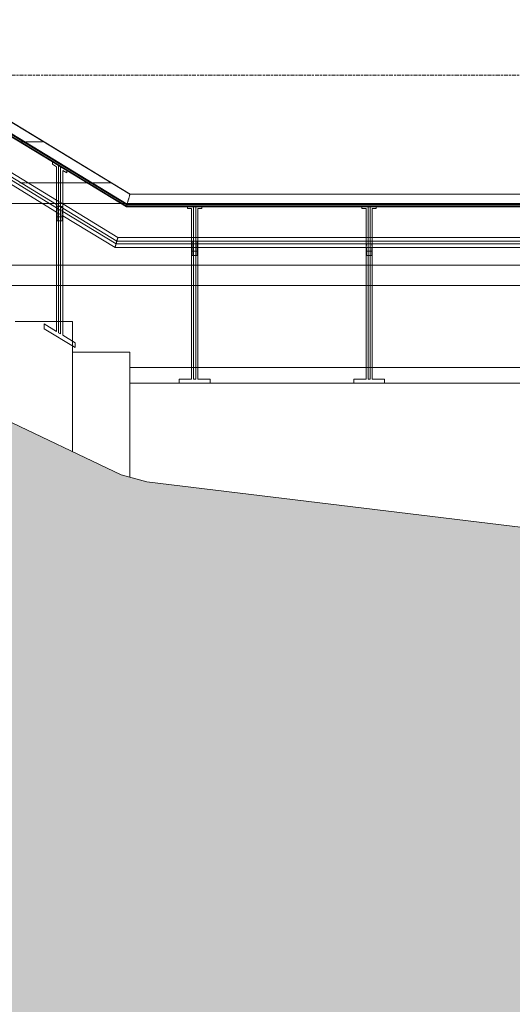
# Model space of a CAD drawing. Header units: millimetres. Extents: x -121668 to 127737, y 1553 to 34854.
# Tile 46 of 94: x 90141 to 92541, y 6924 to 11720. Entities that reach past the tile are written whole.
import ezdxf

# ---------------------------------------------------------------- set-up
doc = ezdxf.new("R2010")
doc.units = ezdxf.units.MM
doc.linetypes.add('Center', pattern=[40, 10, -5, 20, -5])
for name, color, linetype, lineweight in [('A-DETL-GENF', 92, 'Continuous', 20), ('A-DETL-THIN', 151, 'Continuous', 9), ('A-FLOR', 192, 'Continuous', 9), ('A-FLOR-HRAL', 11, 'Continuous', 9), ('A-FLOR-LEVL', 51, 'Continuous', 9), ('A-WALL', 113, 'Continuous', 20), ('A-WALL-PATT', 111, 'Continuous', 20)]:
    doc.layers.add(name, color=color, linetype=linetype, lineweight=lineweight)

# ---------------------------------------------------------------- blocks, each defined once
blk = doc.blocks.new('Railings 6 - Railings 6-15750741-Copy of GBP_SOUTH ELEVATION')
at = {"layer": 'A-FLOR-HRAL'}
for p, q in [((86255.1, 10870.2), (84855.2, 11720.2)), ((86255.1, 10870.2), (84855.2, 11720.2)), ((84838, 11658.9), (85877.6, 11027.7)), ((84838.9, 11662.1), (86238.9, 10812.1)), ((84838.9, 11662.1), (86238.9, 10812.1)), ((84840.8, 11668.8), (86240.8, 10818.8)), ((84841.2, 11670.2), (86241.2, 10820.2)), ((84841.2, 11670.2), (86241.2, 10820.2)), ((86241.7, 10822), (84841.7, 11672)), ((86241.7, 10822), (84841.7, 11672)), ((85897.6, 10841.2), (85199, 11265.3)), ((85897.6, 10820.4), (85199, 11244.6)), ((85199, 11227.9), (85897.6, 10803.8)), ((85199, 11207.1), (85897.6, 10783)), ((85907.6, 11009.5), (85877.6, 11027.7)), ((85877.6, 11027.7), (85877.6, 11016)), ((85877.6, 11016), (85877.6, 11027.7)), ((85877.6, 11027.7), (85907.6, 11009.5)), ((85877.6, 11027.7), (85907.6, 11009.5)), ((85907.6, 11009.5), (85877.6, 11027.7)), ((85877.6, 11027.7), (85877.6, 11016)), ((85877.6, 11016), (85897.6, 11003.9)), ((85897.6, 11003.9), (85877.6, 11016)), ((85877.6, 11016), (85897.6, 11003.9)), ((85897.6, 11003.9), (85897.6, 10201.5)), ((85897.6, 10250), (85897.6, 11003.9)), ((85897.6, 11003.9), (85897.6, 10840.8)), ((85907.6, 10195.5), (85907.6, 11009.5)), ((85907.6, 11009.5), (85907.6, 10250)), ((85907.6, 11009.5), (85917.6, 11003.4)), ((85907.6, 10834.7), (85907.6, 11009.5)), ((85947.6, 10985.2), (85917.6, 11003.4)), ((85917.6, 11003.4), (85917.6, 10189.4)), ((85917.6, 10250), (85917.6, 11003.4)), ((85917.6, 11003.4), (85947.6, 10985.2)), ((85917.6, 11003.4), (85947.6, 10985.2)), ((85947.6, 10985.2), (85917.6, 11003.4)), ((85917.6, 11003.4), (85917.6, 10828.6)), ((85927.6, 10183.3), (85927.6, 10985.6)), ((85927.6, 10985.6), (85947.6, 10973.5)), ((85947.6, 10973.5), (85927.6, 10985.6)), ((85927.6, 10985.6), (85927.6, 10250)), ((85927.6, 10822.6), (85927.6, 10985.6)), ((85927.6, 10985.6), (85947.6, 10973.5)), ((85947.6, 10973.5), (85947.6, 10985.2)), ((85947.6, 10985.2), (85947.6, 10973.5)), ((85947.6, 10985.2), (86238, 10808.9)), ((85947.6, 10973.5), (85947.6, 10985.2)), ((85905.5, 10836.4), (85897.6, 10841.2)), ((89397.9, 10870.2), (86255.1, 10870.2)), ((89397.9, 10870.2), (86255.1, 10870.2)), ((85897.6, 10836.6), (85897.6, 10833.8)), ((85897.6, 10832.9), (85897.6, 10829.6)), ((85897.6, 10828.6), (85897.6, 10824.9)), ((85897.6, 10823.9), (85897.6, 10820)), ((85907.6, 10814.4), (85897.6, 10820.4)), ((85897.6, 10803.8), (85900.1, 10802.2)), ((85897.6, 10803.1), (85897.6, 10799.2)), ((85897.6, 10798.2), (85897.6, 10794.5)), ((85897.6, 10793.6), (85897.6, 10790.3)), ((85900.1, 10807.3), (85900.1, 10810.6)), ((85900.1, 10810.6), (85900.1, 10807.3)), ((85900.1, 10802.6), (85900.1, 10806.3)), ((85900.1, 10806.3), (85900.1, 10802.6)), ((85900.1, 10802.2), (85907.6, 10797.7)), ((85900.1, 10797.7), (85900.1, 10801.6)), ((85900.1, 10801.6), (85900.1, 10797.7)), ((85900.1, 10797.7), (85900.1, 10801.6)), ((85900.1, 10801.6), (85900.1, 10797.7)), ((85900.1, 10793), (85900.1, 10796.7)), ((85900.1, 10796.7), (85900.1, 10793)), ((85900.1, 10793), (85900.1, 10796.7)), ((85900.1, 10796.7), (85900.1, 10793)), ((85900.1, 10788.8), (85900.1, 10792.1)), ((85900.1, 10792.1), (85900.1, 10788.8)), ((85900.1, 10788.8), (85900.1, 10792.1)), ((85900.1, 10792.1), (85900.1, 10788.8)), ((85901.6, 10810.6), (85905.1, 10810.6)), ((85905.1, 10810.6), (85901.6, 10810.6)), ((85917.6, 10829), (85907.6, 10835.1)), ((85907.6, 10827.8), (85907.6, 10830.5)), ((85907.6, 10823.5), (85907.6, 10826.9)), ((85907.6, 10818.8), (85907.6, 10822.6)), ((85907.6, 10813.9), (85907.6, 10817.8)), ((85917.6, 10808.3), (85907.6, 10814.4)), ((85907.6, 10810.6), (85910.6, 10810.6)), ((85910.6, 10810.6), (85907.6, 10810.6)), ((85907.6, 10810.6), (85910.6, 10810.6)), ((85910.6, 10810.6), (85907.6, 10810.6)), ((85907.6, 10797.7), (85917.6, 10791.6)), ((85907.6, 10793.1), (85907.6, 10797.1)), ((85907.6, 10788.4), (85907.6, 10792.2)), ((85913.1, 10810.6), (85917.6, 10810.6)), ((85917.6, 10810.6), (85913.1, 10810.6)), ((85913.1, 10810.6), (85917.6, 10810.6)), ((85917.6, 10810.6), (85913.1, 10810.6)), ((85925.6, 10824.2), (85917.6, 10829)), ((85917.6, 10824.5), (85917.6, 10821.7)), ((85917.6, 10820.9), (85917.6, 10817.5)), ((85917.6, 10816.5), (85917.6, 10812.7)), ((85917.6, 10810.6), (85925.1, 10810.6)), ((85925.1, 10810.6), (85917.6, 10810.6)), ((85917.6, 10810.6), (85917.6, 10807.9)), ((85925.3, 10803.6), (85917.6, 10808.3)), ((85917.6, 10791.6), (85925.1, 10787.1)), ((85921.1, 10810.6), (85925.1, 10810.6)), ((85925.1, 10810.6), (85921.1, 10810.6)), ((85925.1, 10803.3), (85925.1, 10810.6)), ((85925.1, 10810.6), (85925.1, 10803.3)), ((85925.1, 10808.2), (85925.1, 10810.6)), ((85925.1, 10810.6), (85925.1, 10808.2)), ((85925.1, 10803.3), (85925.1, 10807.3)), ((85925.1, 10807.3), (85925.1, 10803.3)), ((85925.1, 10796.4), (85925.1, 10799.2)), ((85925.1, 10799.2), (85925.1, 10796.4)), ((85925.1, 10792.1), (85925.1, 10795.6)), ((85925.1, 10795.6), (85925.1, 10792.1)), ((85925.1, 10787.4), (85925.1, 10791.2)), ((85925.1, 10791.2), (85925.1, 10787.4)), ((86196.3, 10659.8), (85927.6, 10823)), ((85927.6, 10815.6), (85927.6, 10818.4)), ((85927.6, 10811.4), (85927.6, 10814.8)), ((85927.6, 10806.7), (85927.6, 10810.5)), ((85927.6, 10801.8), (85927.6, 10805.7)), ((86191.3, 10642.1), (85927.6, 10802.2)), ((86238, 10808.9), (86240.8, 10818.8)), ((86238.9, 10812.1), (86238, 10808.9)), ((86238, 10808.9), (86238.9, 10812.1)), ((86238, 10808.9), (86535.5, 10808.9)), ((86241.7, 10822), (86238.9, 10812.1)), ((86238.9, 10812.1), (86241.2, 10820.4)), ((86238.9, 10812.1), (89380.2, 10812.1)), ((86238.9, 10812.1), (89380.2, 10812.1)), ((86240.8, 10818.8), (86241.7, 10822)), ((86240.8, 10818.8), (89382.3, 10818.8)), ((86241.2, 10820.2), (89382.7, 10820.2)), ((86241.2, 10820.2), (89382.7, 10820.2)), ((89383.2, 10822), (86241.7, 10822)), ((89383.2, 10822), (86241.7, 10822)), ((86565.5, 10810), (86535.5, 10810)), ((86535.5, 10810), (86535.5, 10800)), ((86535.5, 10810), (86565.5, 10810)), ((86565.5, 10810), (86535.5, 10810)), ((86535.5, 10800), (86535.5, 10808.9)), ((86535.5, 10808.9), (86535.5, 10800)), ((86535.5, 10800), (86555.5, 10800)), ((86555.5, 10800), (86535.5, 10800)), ((86535.5, 10800), (86555.5, 10800)), ((86537.7, 10808.9), (86564.4, 10808.9)), ((86555.5, 10800), (86555.5, 9970)), ((86555.5, 9970), (86555.5, 10800)), ((86555.5, 10800), (86555.5, 10659.6)), ((86565.5, 9970), (86565.5, 10810)), ((86565.5, 10808.9), (86565.5, 9970)), ((86565.5, 10808.9), (86575.5, 10808.9)), ((86565.5, 10659.6), (86565.5, 10808.9)), ((86605.5, 10810), (86575.5, 10810)), ((86575.5, 10810), (86575.5, 9970)), ((86575.5, 10810), (86605.5, 10810)), ((86605.5, 10810), (86575.5, 10810)), ((86575.5, 9970), (86575.5, 10808.9)), ((86575.5, 10808.9), (86575.5, 10659.6)), ((86576.6, 10808.9), (86603.3, 10808.9)), ((86585.5, 9970), (86585.5, 10800)), ((86585.5, 10800), (86605.5, 10800)), ((86605.5, 10800), (86585.5, 10800)), ((86585.5, 10800), (86585.5, 9970)), ((86585.5, 10659.6), (86585.5, 10800)), ((86585.5, 10800), (86605.5, 10800)), ((86605.5, 10800), (86605.5, 10810)), ((86605.5, 10808.9), (86605.5, 10800)), ((86605.5, 10808.9), (87385.5, 10808.9)), ((86605.5, 10800), (86605.5, 10808.9)), ((87415.5, 10810), (87385.5, 10810)), ((87385.5, 10810), (87385.5, 10800)), ((87385.5, 10810), (87415.5, 10810)), ((87415.5, 10810), (87385.5, 10810)), ((87385.5, 10800), (87385.5, 10808.9)), ((87385.5, 10808.9), (87385.5, 10800)), ((87385.5, 10800), (87405.5, 10800)), ((87405.5, 10800), (87385.5, 10800)), ((87385.5, 10800), (87405.5, 10800)), ((87387.7, 10808.9), (87414.4, 10808.9)), ((87405.5, 10800), (87405.5, 9970)), ((87405.5, 9970), (87405.5, 10800)), ((87405.5, 10800), (87405.5, 10659.3)), ((87415.5, 9970), (87415.5, 10810)), ((87415.5, 10808.9), (87415.5, 9970)), ((87415.5, 10808.9), (87425.5, 10808.9)), ((87415.5, 10659.3), (87415.5, 10808.9)), ((87455.5, 10810), (87425.5, 10810)), ((87425.5, 10810), (87425.5, 9970)), ((87425.5, 10810), (87455.5, 10810)), ((87455.5, 10810), (87425.5, 10810)), ((87425.5, 9970), (87425.5, 10808.9)), ((87425.5, 10808.9), (87425.5, 10659.3)), ((87426.6, 10808.9), (87453.3, 10808.9)), ((87435.5, 9970), (87435.5, 10800)), ((87435.5, 10800), (87455.5, 10800)), ((87455.5, 10800), (87435.5, 10800)), ((87435.5, 10800), (87435.5, 9970)), ((87435.5, 10659.3), (87435.5, 10800)), ((87435.5, 10800), (87455.5, 10800)), ((87455.5, 10800), (87455.5, 10810)), ((87455.5, 10808.9), (87455.5, 10800)), ((87455.5, 10808.9), (88235.5, 10808.9)), ((87455.5, 10800), (87455.5, 10808.9)), ((85897.6, 10789.6), (85897.6, 10786.8)), ((85897.6, 10783.1), (85897.6, 10250)), ((85897.6, 10783), (85907.6, 10776.9)), ((85900.1, 10785.3), (85900.1, 10788.1)), ((85900.1, 10788.1), (85900.1, 10785.3)), ((85900.1, 10785.3), (85900.1, 10788.1)), ((85900.1, 10788.1), (85900.1, 10785.3)), ((85900.1, 10770.6), (85900.1, 10781.6)), ((85900.1, 10781.6), (85900.1, 10765.6)), ((85900.1, 10765.6), (85900.1, 10781.6)), ((85900.1, 10781.6), (85900.1, 10770.6)), ((85900.1, 10760.6), (85900.1, 10770.6)), ((85900.1, 10770.6), (85900.1, 10768)), ((85900.1, 10768), (85900.1, 10761)), ((85900.1, 10761), (85900.1, 10760.6)), ((85900.1, 10740.6), (85900.1, 10760.6)), ((85900.1, 10760.6), (85900.1, 10750.6)), ((85907.6, 10760.6), (85900.1, 10760.6)), ((85900.1, 10750.6), (85900.1, 10760.6)), ((85900.1, 10760.6), (85900.1, 10745.6)), ((85900.1, 10760.6), (85907.6, 10760.6)), ((85900.1, 10750.6), (85900.1, 10740.6)), ((85900.1, 10741), (85900.1, 10750.6)), ((85907.6, 10784.2), (85907.6, 10787.6)), ((85907.6, 10780.8), (85907.6, 10783.5)), ((85907.6, 10770.6), (85907.6, 10777.1)), ((85907.6, 10776.9), (85917.6, 10770.8)), ((85917.6, 10760.6), (85907.6, 10760.6)), ((85907.6, 10760.6), (85917.6, 10760.6)), ((85907.6, 10750.6), (85907.6, 10760.6)), ((85917.6, 10791), (85917.6, 10787.1)), ((85917.6, 10786.2), (85917.6, 10782.4)), ((85917.6, 10781.5), (85917.6, 10778.1)), ((85917.6, 10777.5), (85917.6, 10774.7)), ((85917.6, 10770.8), (85927.6, 10764.8)), ((85924.8, 10760.6), (85917.6, 10760.6)), ((85917.6, 10760.6), (85924.8, 10760.6)), ((85917.6, 10760.6), (85917.6, 10750.6)), ((85925.1, 10787.1), (85927.6, 10785.5)), ((85925.1, 10782.5), (85925.1, 10786.5)), ((85925.1, 10786.5), (85925.1, 10782.5)), ((85925.1, 10782.5), (85925.1, 10786.5)), ((85925.1, 10786.5), (85925.1, 10782.5)), ((85925.1, 10777.8), (85925.1, 10781.6)), ((85925.1, 10781.6), (85925.1, 10777.8)), ((85925.1, 10777.8), (85925.1, 10781.6)), ((85925.1, 10781.6), (85925.1, 10777.8)), ((85925.1, 10773.6), (85925.1, 10777)), ((85925.1, 10777), (85925.1, 10773.6)), ((85925.1, 10773.6), (85925.1, 10777)), ((85925.1, 10777), (85925.1, 10773.6)), ((85925.1, 10765.6), (85925.1, 10760.6)), ((85925.1, 10763.5), (85925.1, 10765.6)), ((85925.1, 10761), (85925.1, 10763.5)), ((85925.1, 10760.6), (85925.1, 10761)), ((85925.1, 10750.6), (85925.1, 10760.6)), ((85925.1, 10760.6), (85925.1, 10740.6)), ((85925.1, 10745.6), (85925.1, 10760.6)), ((85925.1, 10760.6), (85925.1, 10750.6)), ((85925.1, 10740.6), (85925.1, 10750.6)), ((85925.1, 10750.6), (85925.1, 10742)), ((85927.6, 10785.5), (86187.3, 10627.8)), ((85927.6, 10781), (85927.6, 10785)), ((85927.6, 10776.3), (85927.6, 10780.1)), ((85927.6, 10772.1), (85927.6, 10775.5)), ((85927.6, 10768.6), (85927.6, 10771.4)), ((85927.6, 10250), (85927.6, 10764.9)), ((85927.6, 10764.8), (86182.4, 10610.1)), ((85900.1, 10740.6), (85900.1, 10741)), ((85900.1, 10740.6), (85907.6, 10740.6)), ((85900.1, 10740.6), (85907.6, 10740.6)), ((85907.6, 10740.6), (85900.1, 10740.6)), ((85907.6, 10740.6), (85917.6, 10740.6)), ((85907.6, 10740.6), (85917.6, 10740.6)), ((85917.6, 10740.6), (85907.6, 10740.6)), ((85907.6, 10250), (85907.6, 10740.6)), ((85917.6, 10740.6), (85924.5, 10740.6)), ((85917.6, 10740.6), (85924.5, 10740.6)), ((85924.5, 10740.6), (85917.6, 10740.6)), ((85917.6, 10740.6), (85917.6, 10250)), ((85925.1, 10742), (85925.1, 10740.6)), ((86555.5, 10659.8), (86196.3, 10659.8)), ((86555.5, 10656.2), (86555.5, 10653.6)), ((86555.5, 10653.1), (86555.5, 10649.9)), ((86555.5, 10649.5), (86555.5, 10645.9)), ((86565.5, 10659.8), (86557.2, 10659.8)), ((86575.5, 10659.8), (86565.5, 10659.8)), ((86565.5, 10653.6), (86565.5, 10656.2)), ((86565.5, 10649.9), (86565.5, 10653.1)), ((86565.5, 10645.9), (86565.5, 10649.5)), ((86583.8, 10659.8), (86575.5, 10659.8)), ((86575.5, 10656.2), (86575.5, 10653.6)), ((86575.5, 10653.1), (86575.5, 10649.9)), ((86575.5, 10649.4), (86575.5, 10645.9)), ((87405.5, 10659.8), (86585.5, 10659.8)), ((86585.5, 10653.6), (86585.5, 10656.2)), ((86585.5, 10649.9), (86585.5, 10653.1)), ((86585.5, 10645.9), (86585.5, 10649.4)), ((87405.5, 10648.4), (87405.5, 10645.9)), ((87415.5, 10659.8), (87407.2, 10659.8)), ((87425.5, 10659.8), (87415.5, 10659.8)), ((87415.5, 10645.9), (87415.5, 10648.4)), ((87433.8, 10659.8), (87425.5, 10659.8)), ((87425.5, 10648.4), (87425.5, 10645.9)), ((88255.5, 10659.8), (87435.5, 10659.8)), ((87435.5, 10645.9), (87435.5, 10648.3)), ((86182.4, 10610.1), (86555.5, 10610.1)), ((86187.3, 10627.8), (86555.5, 10627.8)), ((86555.5, 10642.1), (86191.3, 10642.1)), ((86555.5, 10645.4), (86555.5, 10641.8)), ((86555.5, 10627.6), (86555.5, 10624)), ((86555.5, 10623.5), (86555.5, 10619.9)), ((86555.5, 10619.5), (86555.5, 10616.3)), ((86555.5, 10616), (86555.5, 10613.4)), ((86555.5, 10610.2), (86555.5, 9970)), ((86565.5, 10642.1), (86557.4, 10642.1)), ((86557.8, 10610.1), (86565.5, 10610.1)), ((86558, 10641.9), (86565.5, 10641.9)), ((86565.5, 10641.9), (86558, 10641.9)), ((86558, 10641.9), (86565.5, 10641.9)), ((86565.5, 10641.9), (86558, 10641.9)), ((86558, 10635.8), (86558, 10638.4)), ((86558, 10638.4), (86558, 10635.8)), ((86558, 10632.2), (86558, 10635.4)), ((86558, 10635.4), (86558, 10632.2)), ((86558, 10628.1), (86558, 10631.7)), ((86558, 10631.7), (86558, 10628.1)), ((86558, 10627.8), (86565.5, 10627.8)), ((86558, 10624), (86558, 10627.6)), ((86558, 10627.6), (86558, 10624)), ((86558, 10624), (86558, 10627.6)), ((86558, 10627.6), (86558, 10624)), ((86558, 10619.9), (86558, 10623.5)), ((86558, 10623.5), (86558, 10619.9)), ((86558, 10619.9), (86558, 10623.5)), ((86558, 10623.5), (86558, 10619.9)), ((86558, 10616.3), (86558, 10619.5)), ((86558, 10619.5), (86558, 10616.3)), ((86558, 10616.3), (86558, 10619.5)), ((86558, 10619.5), (86558, 10616.3)), ((86558, 10613.4), (86558, 10616)), ((86558, 10616), (86558, 10613.4)), ((86558, 10613.4), (86558, 10616)), ((86558, 10616), (86558, 10613.4)), ((86558, 10601.9), (86558, 10610.2)), ((86558, 10610.2), (86558, 10596.9)), ((86558, 10596.9), (86558, 10610.2)), ((86558, 10610.2), (86558, 10601.9)), ((86558, 10593.2), (86558, 10601.9)), ((86558, 10601.9), (86558, 10593.2)), ((86565.5, 10641.9), (86565.5, 10645.4)), ((86575.5, 10642.1), (86565.5, 10642.1)), ((86565.5, 10641.9), (86575.5, 10641.9)), ((86575.5, 10641.9), (86565.5, 10641.9)), ((86565.5, 10641.9), (86575.5, 10641.9)), ((86575.5, 10641.9), (86565.5, 10641.9)), ((86565.5, 10627.8), (86575.5, 10627.8)), ((86565.5, 10624), (86565.5, 10627.6)), ((86565.5, 10619.9), (86565.5, 10623.5)), ((86565.5, 10616.3), (86565.5, 10619.5)), ((86565.5, 10613.4), (86565.5, 10616)), ((86565.5, 10601.9), (86565.5, 10610.2)), ((86565.5, 10610.1), (86575.5, 10610.1)), ((86575.5, 10645.4), (86575.5, 10641.9)), ((86583.6, 10642.1), (86575.5, 10642.1)), ((86575.5, 10641.9), (86583, 10641.9)), ((86583, 10641.9), (86575.5, 10641.9)), ((86575.5, 10641.9), (86583, 10641.9)), ((86583, 10641.9), (86575.5, 10641.9)), ((86575.5, 10627.8), (86583, 10627.8)), ((86575.5, 10627.6), (86575.5, 10624)), ((86575.5, 10623.5), (86575.5, 10619.9)), ((86575.5, 10619.5), (86575.5, 10616.3)), ((86575.5, 10615.9), (86575.5, 10613.4)), ((86575.5, 10610.2), (86575.5, 10601.9)), ((86575.5, 10610.1), (86583.2, 10610.1)), ((86583, 10635.8), (86583, 10638.4)), ((86583, 10638.4), (86583, 10635.8)), ((86583, 10632.2), (86583, 10635.3)), ((86583, 10635.3), (86583, 10632.2)), ((86583, 10628.1), (86583, 10631.7)), ((86583, 10631.7), (86583, 10628.1)), ((86583, 10624), (86583, 10627.6)), ((86583, 10627.6), (86583, 10624)), ((86583, 10624), (86583, 10627.6)), ((86583, 10627.6), (86583, 10624)), ((86583, 10619.9), (86583, 10623.4)), ((86583, 10623.4), (86583, 10619.9)), ((86583, 10619.9), (86583, 10623.4)), ((86583, 10623.4), (86583, 10619.9)), ((86583, 10616.3), (86583, 10619.5)), ((86583, 10619.5), (86583, 10616.3)), ((86583, 10616.3), (86583, 10619.5)), ((86583, 10619.5), (86583, 10616.3)), ((86583, 10613.4), (86583, 10615.9)), ((86583, 10615.9), (86583, 10613.4)), ((86583, 10613.4), (86583, 10615.9)), ((86583, 10615.9), (86583, 10613.4)), ((86583, 10596.9), (86583, 10610.2)), ((86583, 10610.2), (86583, 10601.9)), ((86583, 10601.9), (86583, 10610.2)), ((86583, 10610.2), (86583, 10596.9)), ((86583, 10601.9), (86583, 10593.2)), ((86583, 10593.2), (86583, 10601.9)), ((86585.5, 10641.8), (86585.5, 10645.4)), ((87405.5, 10642.1), (86585.5, 10642.1)), ((86585.5, 10627.8), (87405.5, 10627.8)), ((86585.5, 10624), (86585.5, 10627.6)), ((86585.5, 10619.9), (86585.5, 10623.4)), ((86585.5, 10616.3), (86585.5, 10619.5)), ((86585.5, 10613.4), (86585.5, 10615.9)), ((86585.5, 9970), (86585.5, 10610.2)), ((86585.5, 10610.1), (87405.5, 10610.1)), ((87405.5, 10644.3), (87405.5, 10641.7)), ((87405.5, 10626.5), (87405.5, 10624)), ((87405.5, 10622.4), (87405.5, 10619.9)), ((87405.5, 10610.2), (87405.5, 9970)), ((87415.5, 10642.1), (87407.4, 10642.1)), ((87407.8, 10610.1), (87415.5, 10610.1)), ((87408, 10641.9), (87415.5, 10641.9)), ((87415.5, 10641.9), (87408, 10641.9)), ((87408, 10641.9), (87415.5, 10641.9)), ((87415.5, 10641.9), (87408, 10641.9)), ((87408, 10628.1), (87408, 10630.6)), ((87408, 10630.6), (87408, 10628.1)), ((87408, 10627.8), (87415.5, 10627.8)), ((87408, 10624), (87408, 10626.5)), ((87408, 10626.5), (87408, 10624)), ((87408, 10624), (87408, 10626.5)), ((87408, 10626.5), (87408, 10624)), ((87408, 10619.9), (87408, 10622.4)), ((87408, 10622.4), (87408, 10619.9)), ((87408, 10619.9), (87408, 10622.4)), ((87408, 10622.4), (87408, 10619.9)), ((87408, 10601.9), (87408, 10611.3)), ((87408, 10610.2), (87408, 10596.9)), ((87408, 10596.9), (87408, 10610.2)), ((87408, 10610.2), (87408, 10601.9)), ((87408, 10599.3), (87408, 10601.9)), ((87408, 10601.9), (87408, 10593.2)), ((87408, 10594.8), (87408, 10599.3)), ((87415.5, 10641.9), (87415.5, 10644.3)), ((87425.5, 10642.1), (87415.5, 10642.1)), ((87415.5, 10641.9), (87425.5, 10641.9)), ((87425.5, 10641.9), (87415.5, 10641.9)), ((87415.5, 10641.9), (87425.5, 10641.9)), ((87425.5, 10641.9), (87415.5, 10641.9)), ((87415.5, 10627.8), (87425.5, 10627.8)), ((87415.5, 10624), (87415.5, 10626.5)), ((87415.5, 10619.9), (87415.5, 10622.4)), ((87415.5, 10601.9), (87415.5, 10610.2)), ((87415.5, 10610.1), (87425.5, 10610.1)), ((87425.5, 10644.3), (87425.5, 10641.9)), ((87433.6, 10642.1), (87425.5, 10642.1)), ((87425.5, 10641.9), (87433, 10641.9)), ((87433, 10641.9), (87425.5, 10641.9)), ((87425.5, 10641.9), (87433, 10641.9)), ((87433, 10641.9), (87425.5, 10641.9)), ((87425.5, 10627.8), (87433, 10627.8)), ((87425.5, 10626.5), (87425.5, 10624)), ((87425.5, 10622.4), (87425.5, 10619.9)), ((87425.5, 10610.2), (87425.5, 10601.9)), ((87425.5, 10610.1), (87433.2, 10610.1)), ((87433, 10628.1), (87433, 10630.6)), ((87433, 10630.6), (87433, 10628.1)), ((87433, 10624), (87433, 10626.5)), ((87433, 10626.5), (87433, 10624)), ((87433, 10624), (87433, 10626.5)), ((87433, 10626.5), (87433, 10624)), ((87433, 10619.9), (87433, 10622.4)), ((87433, 10622.4), (87433, 10619.9)), ((87433, 10619.9), (87433, 10622.4)), ((87433, 10622.4), (87433, 10619.9)), ((87433, 10611.3), (87433, 10601.9)), ((87433, 10596.9), (87433, 10610.2)), ((87433, 10601.9), (87433, 10610.2)), ((87433, 10610.2), (87433, 10596.9)), ((87433, 10601.9), (87433, 10599.3)), ((87433, 10596.9), (87433, 10601.9)), ((87433, 10599.3), (87433, 10596.9)), ((87435.5, 10641.7), (87435.5, 10644.2)), ((88255.5, 10642.1), (87435.5, 10642.1)), ((87435.5, 10627.8), (88255.5, 10627.8)), ((87435.5, 10624), (87435.5, 10626.5)), ((87435.5, 10619.9), (87435.5, 10622.4)), ((87435.5, 9970), (87435.5, 10610.2)), ((87435.5, 10610.1), (88255.5, 10610.1)), ((86558, 10591.9), (86558, 10593.2)), ((86558, 10593.2), (86558, 10592.2)), ((86558, 10592.2), (86558, 10591.9)), ((86558, 10571.9), (86558, 10591.9)), ((86558, 10591.9), (86558, 10581.9)), ((86565.5, 10591.9), (86558, 10591.9)), ((86558, 10581.9), (86558, 10591.9)), ((86558, 10591.9), (86558, 10576.9)), ((86558, 10591.9), (86565.5, 10591.9)), ((86558, 10581.9), (86558, 10571.9)), ((86558, 10579.3), (86558, 10581.9)), ((86558, 10572.2), (86558, 10579.3)), ((86558, 10571.9), (86558, 10572.2)), ((86558.2, 10571.9), (86565.5, 10571.9)), ((86558.2, 10571.9), (86565.5, 10571.9)), ((86565.5, 10571.9), (86558.2, 10571.9)), ((86575.5, 10591.9), (86565.5, 10591.9)), ((86565.5, 10591.9), (86575.5, 10591.9)), ((86565.5, 10581.9), (86565.5, 10591.9)), ((86565.5, 10571.9), (86575.5, 10571.9)), ((86565.5, 10571.9), (86575.5, 10571.9)), ((86575.5, 10571.9), (86565.5, 10571.9)), ((86565.5, 9970), (86565.5, 10571.9)), ((86583, 10591.9), (86575.5, 10591.9)), ((86575.5, 10591.9), (86583, 10591.9)), ((86575.5, 10591.9), (86575.5, 10581.9)), ((86575.5, 10571.9), (86582.7, 10571.9)), ((86575.5, 10571.9), (86582.7, 10571.9)), ((86582.7, 10571.9), (86575.5, 10571.9)), ((86575.5, 10571.9), (86575.5, 9970)), ((86583, 10593.2), (86583, 10591.9)), ((86583, 10592.2), (86583, 10593.2)), ((86583, 10591.9), (86583, 10592.2)), ((86583, 10581.9), (86583, 10591.9)), ((86583, 10591.9), (86583, 10571.9)), ((86583, 10576.9), (86583, 10591.9)), ((86583, 10591.9), (86583, 10581.9)), ((86583, 10571.9), (86583, 10581.9)), ((86583, 10581.9), (86583, 10571.9)), ((87408, 10593.2), (87408, 10594.8)), ((87408, 10591.9), (87408, 10593.2)), ((87408, 10593.2), (87408, 10592.2)), ((87408, 10592.2), (87408, 10591.9)), ((87408, 10571.9), (87408, 10591.9)), ((87408, 10591.9), (87408, 10581.9)), ((87415.5, 10591.9), (87408, 10591.9)), ((87408, 10581.9), (87408, 10591.9)), ((87408, 10591.9), (87408, 10576.9)), ((87408, 10591.9), (87415.5, 10591.9)), ((87408, 10581.9), (87408, 10571.9)), ((87408, 10571.9), (87408, 10581.9)), ((87408.2, 10571.9), (87415.5, 10571.9)), ((87408.2, 10571.9), (87415.5, 10571.9)), ((87415.5, 10571.9), (87408.2, 10571.9)), ((87425.5, 10591.9), (87415.5, 10591.9)), ((87415.5, 10591.9), (87425.5, 10591.9)), ((87415.5, 10581.9), (87415.5, 10591.9)), ((87415.5, 10571.9), (87425.5, 10571.9)), ((87415.5, 10571.9), (87425.5, 10571.9)), ((87425.5, 10571.9), (87415.5, 10571.9)), ((87415.5, 9970), (87415.5, 10571.9)), ((87433, 10591.9), (87425.5, 10591.9)), ((87425.5, 10591.9), (87433, 10591.9)), ((87425.5, 10591.9), (87425.5, 10581.9)), ((87425.5, 10571.9), (87432.7, 10571.9)), ((87425.5, 10571.9), (87432.7, 10571.9)), ((87432.7, 10571.9), (87425.5, 10571.9)), ((87425.5, 10571.9), (87425.5, 9970)), ((87433, 10596.9), (87433, 10593.2)), ((87433, 10593.2), (87433, 10596.9)), ((87433, 10593.2), (87433, 10591.9)), ((87433, 10592.2), (87433, 10593.2)), ((87433, 10591.9), (87433, 10592.2)), ((87433, 10581.9), (87433, 10591.9)), ((87433, 10591.9), (87433, 10571.9)), ((87433, 10576.9), (87433, 10591.9)), ((87433, 10591.9), (87433, 10581.9)), ((87433, 10571.9), (87433, 10581.9)), ((87433, 10581.9), (87433, 10572.2)), ((87433, 10572.2), (87433, 10571.9)), ((85897.6, 10201.5), (85837.6, 10238)), ((85837.6, 10238), (85837.6, 10214.6)), ((85837.6, 10214.6), (85987.6, 10123.5)), ((85917.6, 10189.4), (85907.6, 10195.5)), ((85987.6, 10146.9), (85927.6, 10183.3)), ((85975.1, 10154.5), (85987.6, 10146.9)), ((85987.6, 10146.9), (85975.1, 10154.5)), ((85987.6, 10123.5), (85975.1, 10131.1)), ((85975.1, 10131.1), (85987.6, 10123.5)), ((85987.6, 10123.5), (85987.6, 10146.9)), ((85987.6, 10146.9), (85987.6, 10123.5)), ((85987.6, 10123.5), (85987.6, 10146.9)), ((86555.5, 9970), (86495.5, 9970)), ((86495.5, 9970), (86495.5, 9950)), ((86495.5, 9950), (86495.5, 9970)), ((86495.5, 9970), (86555.5, 9970)), ((86555.5, 9970), (86495.5, 9970)), ((86495.5, 9970), (86495.5, 9950)), ((86495.5, 9950), (86645.5, 9950)), ((86575.5, 9970), (86565.5, 9970)), ((86565.5, 9970), (86575.5, 9970)), ((86575.5, 9970), (86565.5, 9970)), ((86645.5, 9970), (86585.5, 9970)), ((86585.5, 9970), (86645.5, 9970)), ((86645.5, 9970), (86585.5, 9970)), ((86645.5, 9950), (86645.5, 9970)), ((86645.5, 9970), (86645.5, 9950)), ((86645.5, 9950), (86645.5, 9970)), ((87405.5, 9970), (87345.5, 9970)), ((87345.5, 9970), (87345.5, 9950)), ((87345.5, 9950), (87345.5, 9970)), ((87345.5, 9970), (87405.5, 9970)), ((87405.5, 9970), (87345.5, 9970)), ((87345.5, 9970), (87345.5, 9950)), ((87345.5, 9950), (87495.5, 9950)), ((87425.5, 9970), (87415.5, 9970)), ((87415.5, 9970), (87425.5, 9970)), ((87425.5, 9970), (87415.5, 9970)), ((87495.5, 9970), (87435.5, 9970)), ((87435.5, 9970), (87495.5, 9970)), ((87495.5, 9970), (87435.5, 9970)), ((87495.5, 9950), (87495.5, 9970)), ((87495.5, 9970), (87495.5, 9950)), ((87495.5, 9950), (87495.5, 9970))]:
    blk.add_line(p, q, dxfattribs=at)
for points in [[(86249.1, 10848.4), (86248.4, 10846.2), (86247.2, 10841.8), (86245.4, 10835.5), (86243.8, 10829.8), (86242.5, 10825.1), (86241.9, 10822.9), (86241.7, 10822.1)], [(86245.5, 10835.7), (86246, 10837.7), (86246.6, 10839.8), (86247.2, 10841.9)], [(86245.5, 10835.6), (86246, 10837.6), (86246.6, 10839.7), (86247.2, 10841.9)], [(86247.2, 10841.9), (86247.8, 10844.1), (86248.5, 10846.2), (86249.1, 10848.4)], [(86247.3, 10842), (86247.9, 10844.1), (86248.5, 10846.3), (86249.1, 10848.4)], [(86249.1, 10848.5), (86249.7, 10850.7), (86250.3, 10852.7), (86250.8, 10854.7)], [(86249.1, 10848.4), (86249.7, 10850.6), (86250.3, 10852.7), (86250.8, 10854.7)], [(86250.8, 10854.8), (86251.4, 10856.8), (86251.9, 10858.7), (86252.4, 10860.4)], [(86250.8, 10854.7), (86251.4, 10856.7), (86251.9, 10858.6), (86252.4, 10860.4)], [(86252.4, 10860.5), (86252.9, 10862.2), (86253.3, 10863.7), (86253.7, 10865)], [(86252.4, 10860.4), (86252.9, 10862.1), (86253.3, 10863.7), (86253.7, 10865)], [(86253.7, 10865.1), (86254.1, 10866.4), (86254.4, 10867.5), (86254.6, 10868.3)], [(86253.7, 10865), (86254.1, 10866.3), (86254.4, 10867.4), (86254.6, 10868.3)], [(86254.6, 10868.3), (86254.9, 10869.2), (86255, 10869.7), (86255.1, 10870)], [(86254.6, 10868.3), (86254.8, 10869.1), (86255, 10869.7), (86255.1, 10870)], [(86255.1, 10870), (86255.2, 10870.3), (86255.2, 10870.3), (86255.1, 10870)], [(86241.7, 10822.1), (86241.5, 10821.3), (86241.1, 10820.1), (86241.1, 10820.2), (86241.2, 10820.4)], [(86241.2, 10820.4), (86241.3, 10820.7), (86241.5, 10821.3), (86241.7, 10822.1)], [(86241.2, 10820.4), (86241.3, 10820.7), (86241.5, 10821.3), (86241.7, 10822.1)], [(86241.2, 10820.4), (86241.2, 10820.3), (86241.2, 10820.2), (86241.2, 10820.2)], [(86241.2, 10820.2), (86241.2, 10820.2), (86241.2, 10820.3), (86241.2, 10820.4)], [(86241.7, 10822.1), (86241.9, 10823), (86242.2, 10824), (86242.6, 10825.3)], [(86241.7, 10822.1), (86241.9, 10822.9), (86242.2, 10824), (86242.6, 10825.3)], [(86242.6, 10825.4), (86243, 10826.7), (86243.4, 10828.3), (86243.9, 10829.9)], [(86242.6, 10825.4), (86243, 10826.7), (86243.4, 10828.2), (86243.9, 10829.9)], [(86243.9, 10830), (86244.4, 10831.7), (86244.9, 10833.6), (86245.5, 10835.6)], [(86243.9, 10830), (86244.4, 10831.7), (86244.9, 10833.6), (86245.5, 10835.6)], [(86193.5, 10649.9), (86193.2, 10648.7), (86192.8, 10647.3), (86192.4, 10646)], [(86194.5, 10653.6), (86194.2, 10652.5), (86193.9, 10651.3), (86193.5, 10650)], [(86195.4, 10656.5), (86195.1, 10655.7), (86194.9, 10654.7), (86194.5, 10653.6)], [(86196.3, 10659.7), (86196.2, 10659.3), (86195.8, 10658.2), (86195.4, 10656.5)], [(86187.4, 10628.1), (86187, 10626.8), (86186.2, 10623.9), (86185.1, 10619.9), (86184.1, 10616.2), (86183.2, 10613.2), (86182.7, 10611.1), (86182.4, 10610), (86182.4, 10610.1), (86182.4, 10610.2)], [(86184.1, 10616.4), (86184.4, 10617.5), (86184.8, 10618.6), (86185.1, 10619.9)], [(86185.1, 10620), (86185.5, 10621.3), (86185.9, 10622.6), (86186.2, 10624)], [(86186.3, 10624), (86186.7, 10625.4), (86187, 10626.8), (86187.4, 10628.1)], [(86187.4, 10628.2), (86187.8, 10629.6), (86188.2, 10630.9), (86188.5, 10632.2)], [(86188.3, 10631.2), (86188, 10630.3), (86187.6, 10628.9), (86187.4, 10628.2), (86187.4, 10628)], [(86188.6, 10632.3), (86188.9, 10633.5), (86189.3, 10634.7), (86189.6, 10635.8)], [(86189.6, 10635.9), (86189.9, 10637), (86190.2, 10637.9), (86190.4, 10638.8)], [(86190.4, 10638.8), (86190.6, 10639.7), (86191, 10641.1), (86191.2, 10641.8), (86191.3, 10642)], [(86192.4, 10645.9), (86192, 10644.6), (86191.6, 10643.3), (86191.3, 10641.9)], [(86191.3, 10641.9), (86191.7, 10643.3), (86192, 10644.6), (86192.4, 10645.9)]]:
    blk.add_open_spline(points, degree=3, dxfattribs=at)
for points, knots in [([(86255.1, 10870), (86255.2, 10870.6), (86255, 10869.7), (86253.8, 10865.2), (86252.4, 10860.5), (86250.8, 10854.8), (86249.7, 10850.6), (86249.1, 10848.4)], [0.5, 0.5, 0.5, 0.5, 0.6666667, 0.75, 0.8333333, 0.9166667, 1, 1, 1, 1]), ([(86192.4, 10645.9), (86192.8, 10647.3), (86193.5, 10650), (86194.6, 10653.7), (86195.4, 10656.7), (86196.2, 10659.5), (86196.4, 10660.1), (86196.3, 10659.7)], [0, 0, 0, 0, 0.0833333, 0.1666667, 0.25, 0.3333333, 0.5, 0.5, 0.5, 0.5]), ([(86182.4, 10610.2), (86182.5, 10610.4), (86182.7, 10611.2), (86183.3, 10613.3), (86183.8, 10615.2), (86184.1, 10616.3)], [0.5833333, 0.5833333, 0.5833333, 0.5833333, 0.6666667, 0.75, 0.83143, 0.83143, 0.83143, 0.83143]), ([(86187.4, 10628), (86187.3, 10627.8), (86187.3, 10627.8), (86187.8, 10629.4), (86188.3, 10631.1)], [0.4166667, 0.4166667, 0.4166667, 0.4166667, 0.5, 0.6666667, 0.6666667, 0.6666667, 0.6666667]), ([(86191.3, 10642), (86191.4, 10642.3), (86191.2, 10641.7), (86190.4, 10638.9), (86189.6, 10635.9), (86188.6, 10632.2), (86187.8, 10629.5), (86187.4, 10628.1)], [0.5, 0.5, 0.5, 0.5, 0.6666667, 0.75, 0.8333333, 0.9166667, 1, 1, 1, 1])]:
    blk.add_open_spline(points, degree=3, knots=knots, dxfattribs=at)

msp = doc.modelspace()

# ---------------------------------------------------------------- hatches: boundary and pattern name
at = {"layer": 'A-DETL-GENF', "lineweight": 9}
h = msp.add_hatch(dxfattribs=at)
h.set_pattern_fill('FP_41', color=8, style=0, pattern_type=2)
h.set_pattern_definition([(45, (54310.1, 1200), (1e-13, 1796.051), [1270, -1270]), (45, (53973.4, 1536.8), (1e-13, 1796.051), [1270, -1270]), (45, (53636.6, 1873.5), (1e-13, 1796.051), [1270, -1270]), (135, (53636.6, 2098), (-1796.051, 1e-13), [1270, -1270]), (135, (53973.4, 2434.8), (-1796.051, 1e-13), [1270, -1270]), (135, (54310.1, 2771.5), (-1796.051, 1e-13), [1270, -1270])])
h.paths.add_polyline_path([(39366.4, 5000), (106489.4, 5000), (105994.4, 5495), (104583.1, 6003), (104063.1, 6003), (102951.4, 6500), (101412.6, 7006.6), (100932.3, 7006.6), (99949.2, 7500), (98044.8, 8000), (97555.5, 8000), (96551.7, 8511.5), (94512.3, 9012.7), (90760, 9469), (90634.6, 9503.5), (89997.9, 9806.1), (89720.7, 10003), (86538.8, 10343.2), (85926, 10500), (85630.5, 10500), (84312.1, 11010), (70584, 11010), (68933, 10009.2), (66711.7, 9507), (64366.8, 9036.4), (58144.9, 8000), (56863, 7966.4), (54407.1, 7500), (53689.8, 7500), (51347.6, 7055.2), (44528.8, 6000), (43730.3, 6000), (40649.7, 5500), (39510.5, 5056.1)], flags=0)
h.paths.add_polyline_path([(125736.3, 5000), (123675, 5709.7), (120996.8, 6551.6), (116307, 7768), (113676.2, 8517.2), (108166.6, 9519.4), (103671.3, 10495.3), (103191.3, 10495.3), (98462.1, 11525), (98462.1, 11099.8), (98862.1, 11099.8), (98862.1, 9063.5), (99686.5, 9063.5), (101404.8, 8021.2), (102923.2, 8021.2), (104590.1, 6970.3), (106054.1, 6970.3), (107663.4, 5920), (108136.7, 5920), (108141.2, 5895), (108136, 5860), (107919, 5860), (107919, 5850), (107900.7, 5850), (107900.7, 5700), (108100.7, 5700), (108105.2, 5684), (108100.1, 5669), (107900.7, 5669), (107900.7, 5020), (107955.7, 5020), (107955.7, 5000), (125569.5, 5000)], flags=0)
at = {"layer": 'A-WALL-PATT', "lineweight": 9}
h = msp.add_hatch(dxfattribs=at)
h.set_pattern_fill('FP_3', color=256, style=0, pattern_type=2)
h.set_pattern_definition([(180, (96762.1, 5625), (-5e-14, -400), [])])
h.paths.add_polyline_path([(96462.1, 9050), (96462.1, 10108), (96439.1, 10120), (94939.1, 10122), (93817.7, 10870.5), (90676.5, 10872.2), (90587.1, 10925), (85482.1, 10925), (85482.1, 10800), (89277.9, 10800), (89277.9, 10700), (89557.9, 10700), (89557.9, 10550), (89837.9, 10550), (89837.9, 10400), (90117.9, 10400), (90117.9, 10250), (90397.9, 10250), (90397.9, 10100), (90677.9, 10100), (90677.9, 9950), (93820.6, 9950), (93820.6, 9800), (94100.6, 9800), (94100.6, 9650), (94380.6, 9650), (94380.6, 9500), (94660.6, 9500), (94660.6, 9350), (94940.6, 9350), (94940.6, 9200), (96440.6, 9200), (96440.6, 9050)], flags=0)
h.paths.add_polyline_path([(94940.1, 10115), (94940.6, 10115), (94945.8, 10115)], flags=0)
h.paths.add_polyline_path([(94940.1, 10115), (94940.1, 10115), (94940.1, 10118.3)], flags=0)

# ---------------------------------------------------------------- linework, layer by layer
at = {"layer": 'A-DETL-THIN'}
for p, q in [((89724.8, 11450), (90679.2, 10870.5)), ((90679.2, 10870.5), (93821.3, 10870.5)), ((90634.6, 9503.5), (89997.9, 9806.1)), ((90760, 9469), (90634.6, 9503.5)), ((94512.3, 9012.7), (90760, 9469))]:
    msp.add_line(p, q, dxfattribs=at)
at = {"layer": 'A-FLOR'}
for p, q in [((90988.3, 10525), (89837.9, 10525)), ((93869.2, 10525), (90988.3, 10525)), ((90117.9, 10250), (90320.4, 10250)), ((90321, 10250), (90340.4, 10250)), ((90341.2, 10250), (90397.9, 10250)), ((90397.9, 9616), (90397.9, 10250)), ((90397.9, 10100), (90677.9, 10100)), ((90677.9, 10100), (90677.9, 9491.6)), ((90677.9, 9950), (93820.6, 9950))]:
    msp.add_line(p, q, dxfattribs=at)
at = {"layer": 'A-FLOR-LEVL', "linetype": 'Center', "lineweight": 5}
msp.add_line((23844.7, 11450), (112725.8, 11450), dxfattribs=at)
at = {"layer": 'A-WALL', "lineweight": 15}
for p, q in [((90141.3, 11125), (90146.3, 11125)), ((90146.4, 11125), (90161, 11125)), ((90165.6, 11125), (90169.6, 11125)), ((90171.9, 11125), (90177.6, 11125)), ((90177.6, 11125), (90180.7, 11125)), ((90180.7, 11125), (90187.8, 11125)), ((90187.9, 11125), (90191.6, 11125)), ((90191.6, 11125), (90199.6, 11125)), ((90199.7, 11125), (90203.7, 11125)), ((90203.8, 11125), (90212.2, 11125)), ((90212.2, 11125), (90216.3, 11125)), ((90216.3, 11125), (90224.5, 11125)), ((90224.6, 11125), (90228.4, 11125)), ((90228.5, 11125), (90235.9, 11125)), ((90236, 11125), (90239.3, 11125)), ((90239.4, 11125), (90245.5, 11125)), ((90245.6, 11125), (90248.3, 11125)), ((90248.3, 11125), (90252.7, 11125))]:
    msp.add_line(p, q, dxfattribs=at)
at = {"layer": 'A-WALL'}
for p, q in [((90144.4, 10925), (90141.7, 10925)), ((90160.7, 10925), (90147.9, 10925)), ((90168, 10925), (90163.3, 10925)), ((90174.1, 10925), (90170.3, 10925)), ((90178.7, 10925), (90176, 10925)), ((90329.3, 10925), (90182.1, 10925)), ((90349.6, 10925), (90330.4, 10925)), ((90469.6, 10925), (90350.4, 10925)), ((90475.7, 10925), (90470.7, 10925)), ((90491.8, 10925), (90475.8, 10925)), ((90494.6, 10925), (90491.8, 10925)), ((90500.5, 10925), (90495, 10925)), ((90509.1, 10925), (90501.3, 10925)), ((90519.8, 10925), (90510.1, 10925)), ((90531.9, 10925), (90521, 10925)), ((90544.5, 10925), (90533.2, 10925)), ((90556.8, 10925), (90545.7, 10925)), ((90567.9, 10925), (90557.9, 10925)), ((90577, 10925), (90568.8, 10925)), ((90583.6, 10925), (90577.7, 10925)), ((90587.1, 10925), (90584, 10925)), ((90589.5, 10925), (90587.1, 10925))]:
    msp.add_line(p, q, dxfattribs=at)

# ---------------------------------------------------------------- block references
at = {"layer": 'A-FLOR-HRAL'}
msp.add_blockref('Railings 6 - Railings 6-15750741-Copy of GBP_SOUTH ELEVATION', (4422.8, 0), dxfattribs=at)

doc.saveas('drawing.dxf')
